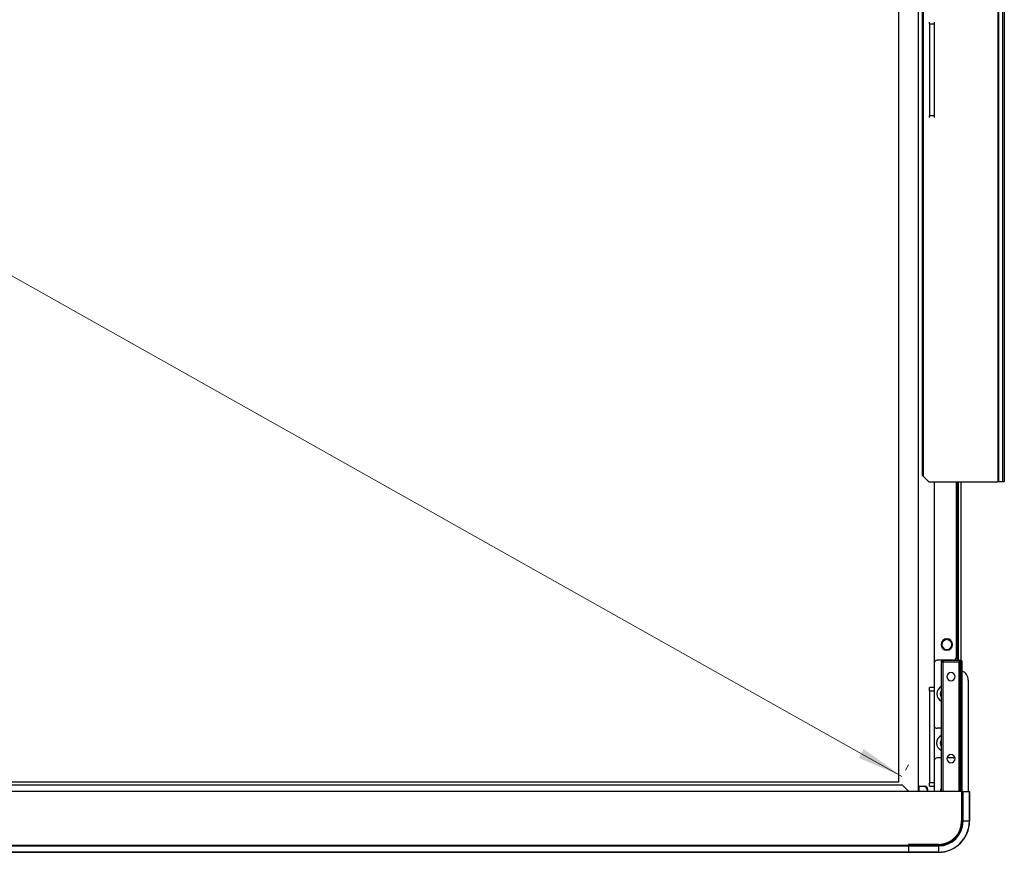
# Model space of a CAD drawing. Header units: millimetres. Extents: x 0 to 1118, y 0 to 864.
# Tile 33 of 256: x 460 to 535, y 282 to 345. Entities that reach past the tile are written whole.
import ezdxf

# ---------------------------------------------------------------- set-up
doc = ezdxf.new("R2010")
doc.units = ezdxf.units.MM
doc.styles.add('SLDTEXTSTYLE0', font='TXT', dxfattribs={"width": 0.75})
doc.dimstyles.new('SLDDIMSTYLE0', dxfattribs={"dimtxt": 4.7625, "dimasz": 3.556, "dimexe": 0, "dimexo": 0.0625, "dimgap": 1.190625, "dimtad": 1, "dimlfac": 4, "dimrnd": 1e-09, "dimzin": 12, "dimdsep": 46, "dimtxsty": 'SLDTEXTSTYLE0', "dimsah": 1, "dimcen": 0.09, "dimadec": 0, "dimazin": 3, "dimtfac": 1, "dimtofl": 0, "dimtmove": 0, "dimatfit": 3, "dimfxl": 1, "dimfrac": 2, "dimtolj": 1, "dimtzin": 12, "dimarcsym": 0})

# ---------------------------------------------------------------- blocks, each defined once
blk = doc.blocks.new('_D_9')
at = {"color": 7, "linetype": 'Continuous', "lineweight": 0}
for p, q in [((170.109, 488.667), (170.338, 489.074)), ((169.848, 488.203), (526.968, 287.323)), ((527.229, 287.787), (527.458, 288.194))]:
    blk.add_line(p, q, dxfattribs=at)
at = {"color": 7, "linetype": 'Continuous', "lineweight": 18}
for points in [[(169.848, 488.203), (172.761, 486.127), (173.134, 486.792)], [(526.968, 287.323), (524.056, 289.398), (523.682, 288.734)]]:
    blk.add_solid(points, dxfattribs=at)
at = {"color": 7, "linetype": 'Continuous', "lineweight": 18, "char_height": 4.7625, "attachment_point": 1, "rotation": 330.64225, "style": 'SLDTEXTSTYLE0'}
for s, insert in [('1638.96', (307.022, 418.086)), ('mm(Active Area)64.53in', (326.954, 406.875))]:
    blk.add_mtext(s, dxfattribs=dict(at, insert=insert))

msp = doc.modelspace()

# ---------------------------------------------------------------- linework, layer by layer
at = {"color": 7, "linetype": 'Continuous', "lineweight": 25}
for p, q in [((528.239, 286.1656), (528.239, 488.5456)), ((526.739, 286.9156), (526.739, 487.7956)), ((534.2603, 464.9556), (534.2603, 309.7556)), ((534.3103, 464.9556), (534.3103, 309.7556)), ((534.6353, 464.9556), (534.6353, 309.7556)), ((534.7603, 464.9556), (534.7603, 309.7556)), ((528.5103, 464.4556), (528.5103, 310.2556)), ((528.5853, 464.5306), (528.5853, 310.1806)), ((529.0603, 344.6056), (529.0603, 344.7373)), ((529.0603, 344.6056), (529.4103, 344.6056)), ((529.0603, 344.6056), (529.0603, 337.6056)), ((529.4103, 344.7373), (529.4103, 344.6056)), ((529.4103, 344.6056), (529.4103, 337.6056)), ((529.0603, 337.4739), (529.0603, 337.6056)), ((529.4103, 337.6056), (529.0603, 337.6056)), ((529.4103, 337.6056), (529.4103, 337.4739)), ((528.5853, 310.1806), (529.0103, 309.7556)), ((529.0103, 309.7556), (534.2603, 309.7556)), ((529.4103, 309.7556), (529.4103, 294.0806)), ((531.1103, 296.4181), (531.1103, 309.7556)), ((531.239, 309.7556), (531.239, 296.1656)), ((531.489, 296.1552), (531.489, 309.7556)), ((534.3103, 309.7556), (534.2603, 309.7556)), ((534.6353, 309.7556), (534.3103, 309.7556)), ((534.7603, 309.7556), (534.6353, 309.7556)), ((530.8603, 296.1681), (529.6603, 296.1681)), ((529.9603, 296.0406), (530.0853, 296.0406)), ((529.9603, 296.0406), (529.9603, 286.1656)), ((530.0853, 296.1656), (531.3268, 296.1656)), ((530.0853, 296.1656), (530.0853, 296.0406)), ((530.0853, 296.0406), (531.3268, 296.0406)), ((530.0853, 296.0406), (530.0853, 286.1656)), ((531.3268, 296.1656), (531.3268, 296.0406)), ((531.3268, 296.1656), (531.439, 296.1656)), ((531.3268, 296.0406), (531.4152, 296.0406)), ((531.3268, 286.1656), (531.3268, 296.0406)), ((531.4152, 286.1656), (531.4152, 296.0406)), ((531.4152, 296.0406), (531.5274, 296.0406)), ((531.5274, 286.1656), (531.5274, 296.0406)), ((531.5274, 296.0406), (531.564, 296.0406)), ((531.564, 286.1656), (531.564, 296.0406)), ((532.014, 294.6566), (532.014, 286.1656)), ((529.0603, 293.8306), (529.0603, 294.0806)), ((529.4103, 294.0806), (529.0603, 294.0806)), ((529.0603, 293.8306), (529.4103, 293.8306)), ((529.0603, 293.8306), (529.0603, 286.8306)), ((529.4103, 294.0806), (529.4103, 293.8306)), ((529.4103, 293.8306), (529.4103, 286.8306)), ((529.9603, 290.9806), (529.6603, 290.9806)), ((529.9603, 288.7306), (529.6603, 288.7306)), ((530.8603, 288.7306), (530.394, 288.7306)), ((169.369, 286.6656), (526.988, 286.6656)), ((169.619, 286.9156), (526.739, 286.9156)), ((527.4147, 286.2388), (526.988, 286.6656)), ((527.138, 286.5156), (527.1604, 286.5156)), ((528.239, 286.5806), (528.6853, 286.5806)), ((528.254, 286.5406), (528.239, 286.5406)), ((528.254, 286.5406), (528.254, 286.1656)), ((528.629, 286.5406), (528.254, 286.5406)), ((528.5603, 286.5406), (528.5603, 286.5806)), ((528.879, 286.2906), (528.879, 286.1656)), ((528.9353, 286.1656), (528.9353, 286.3306)), ((529.4103, 286.8306), (529.0603, 286.8306)), ((529.0603, 286.5806), (529.0603, 286.8306)), ((529.0603, 286.5806), (529.4103, 286.5806)), ((529.4103, 286.8306), (529.4103, 286.5806)), ((529.4103, 286.5806), (529.4103, 286.1656)), ((527.5915, 286.1656), (168.7654, 286.1656)), ((531.514, 286.1656), (527.5915, 286.1656)), ((531.514, 286.1656), (531.514, 283.9156)), ((531.539, 286.1656), (531.514, 286.1656)), ((531.539, 283.9156), (531.539, 286.1656)), ((531.5933, 286.1656), (531.539, 286.1656)), ((531.5933, 286.1656), (531.5933, 283.9156)), ((531.5933, 286.1656), (531.6286, 286.1656)), ((531.6286, 283.9156), (531.6286, 286.1656)), ((531.6286, 286.1656), (532.0993, 286.1656)), ((532.0993, 286.1656), (532.0993, 283.9156)), ((532.0993, 286.1656), (532.114, 286.1656)), ((532.114, 283.9156), (532.114, 286.1656)), ((531.6286, 283.9156), (531.5933, 283.9156)), ((532.0993, 283.9156), (531.6286, 283.9156)), ((532.114, 283.9156), (532.0993, 283.9156)), ((527.464, 282.0613), (168.894, 282.0613)), ((168.894, 282.026), (527.464, 282.026)), ((529.739, 282.1406), (527.464, 282.1406)), ((527.464, 282.1406), (527.464, 282.0613)), ((527.489, 282.0906), (527.464, 282.0906)), ((527.464, 282.0613), (527.464, 282.026)), ((527.464, 282.026), (527.464, 281.5553)), ((527.489, 281.8906), (527.464, 281.8906)), ((527.489, 282.1406), (527.489, 282.1156)), ((527.489, 282.1156), (529.739, 282.1156)), ((527.489, 282.1156), (527.489, 282.0613)), ((529.739, 282.0613), (527.489, 282.0613)), ((527.489, 282.026), (527.489, 282.0613)), ((527.489, 282.026), (529.739, 282.026)), ((527.489, 281.5553), (527.489, 282.026)), ((529.739, 282.0613), (529.739, 282.026)), ((529.739, 282.026), (529.739, 281.5553)), ((527.464, 281.5553), (168.894, 281.5553)), ((168.894, 281.5406), (527.464, 281.5406)), ((527.464, 281.5553), (527.464, 281.5406)), ((529.739, 281.5553), (527.489, 281.5553)), ((527.489, 281.5406), (527.489, 281.5553)), ((527.489, 281.5406), (529.739, 281.5406)), ((529.739, 281.5553), (529.739, 281.5406))]:
    msp.add_line(p, q, dxfattribs=at)
at = {"color": 8, "linetype": 'Continuous', "lineweight": 25}
for p, q in [((531.189, 296.1656), (531.189, 309.7556)), ((527.489, 282.1272), (527.464, 282.1272))]:
    msp.add_line(p, q, dxfattribs=at)
at = {"color": 7, "linetype": 'Continuous', "lineweight": 25, "flags": 128}
for points in [[(529.9603, 289.9431), (529.9478, 289.8556), (529.9603, 289.7681)], [(529.9603, 286.3827), (529.9145, 286.297), (529.8801, 286.1656)]]:
    msp.add_lwpolyline(points, dxfattribs=at)
at = {"color": 7, "linetype": 'Continuous', "lineweight": 25}
for centre, radius, start, end in [((530.3853, 297.3556), 0.4375, 90, 270), ((530.3853, 297.3556), 0.375, 90, 270), ((530.3853, 297.3556), 0.4375, 270, 90), ((530.3853, 297.3556), 0.375, 270, 90), ((529.6603, 295.9181), 0.25, 90, 180), ((530.0853, 296.0406), 0.125, 90, 180), ((530.8603, 296.4181), 0.25, 270, 0), ((531.3047, 296.0562), 0.1116, 351.950533, 78.578246), ((531.4169, 296.0562), 0.1116, 351.950533, 78.578246), ((531.439, 296.0406), 0.125, 0, 90), ((531.264, 294.6566), 0.75, 360, 66.421822), ((530.6996, 294.9156), 0.3125, 90, 270), ((530.6996, 294.9156), 0.3125, 270, 90), ((530.2603, 293.6056), 0.625, 118.685402, 241.314598), ((530.2603, 293.6056), 0.375, 143.130102, 216.869898), ((529.6603, 291.2306), 0.25, 180, 270), ((530.2603, 289.8556), 0.65, 117.486426, 242.513574), ((530.2603, 289.8556), 0.375, 143.130102, 216.869898), ((529.6603, 288.4806), 0.25, 90, 180), ((530.6996, 288.6656), 0.3125, 90, 270), ((530.6996, 288.6656), 0.3125, 270, 90), ((530.8603, 288.9806), 0.25, 270, 302.42325), ((528.629, 286.2906), 0.25, 0, 90), ((528.6853, 286.3306), 0.25, 0, 90), ((529.739, 283.9156), 1.775, 270, 0), ((529.739, 283.9156), 1.8543, 270, 0), ((529.739, 283.9156), 1.8896, 270, 0), ((529.739, 283.9156), 1.8, 270, 0), ((529.739, 283.9156), 2.3604, 270, 0), ((529.739, 283.9156), 2.375, 270, 0)]:
    msp.add_arc(centre, radius, start, end, dxfattribs=at)
for points, knots in [([(528.5853, 310.1806), (528.5743, 310.1916), (528.5547, 310.2111), (528.5324, 310.2335), (528.5205, 310.2454), (528.5145, 310.2514), (528.5109, 310.255), (528.5105, 310.2554), (528.5103, 310.2556)], [0, 0, 0, 0, 0.3165696, 0.5609562, 0.667375, 0.7713885, 0.8801593, 1, 1, 1, 1]), ([(527.5915, 286.1656), (527.5747, 286.1664), (527.5418, 286.1681), (527.4946, 286.1827), (527.451, 286.2059), (527.4271, 286.2276), (527.4147, 286.2388)], [0, 0, 0, 0, 0.2497846, 0.4917776, 0.7380286, 1, 1, 1, 1])]:
    msp.add_open_spline(points, degree=3, knots=knots, dxfattribs=at)

# ---------------------------------------------------------------- dimensions: what is measured, and where the dimension line sits
at = {"color": 7, "linetype": 'Continuous', "lineweight": 18}
dim = msp.add_linear_dim(base=(526.9681, 287.3229), p1=(169.619, 487.7956), p2=(526.739, 286.9156), angle=330.642246, text='<>mm(Active Area)64.53in', dimstyle='SLDDIMSTYLE0', dxfattribs=at)
dim.commit()
dim.dimension.update_dxf_attribs({"geometry": '_D_9', "text_midpoint": (346.351, 388.92), "dimtype": 160})

doc.saveas('drawing.dxf')
